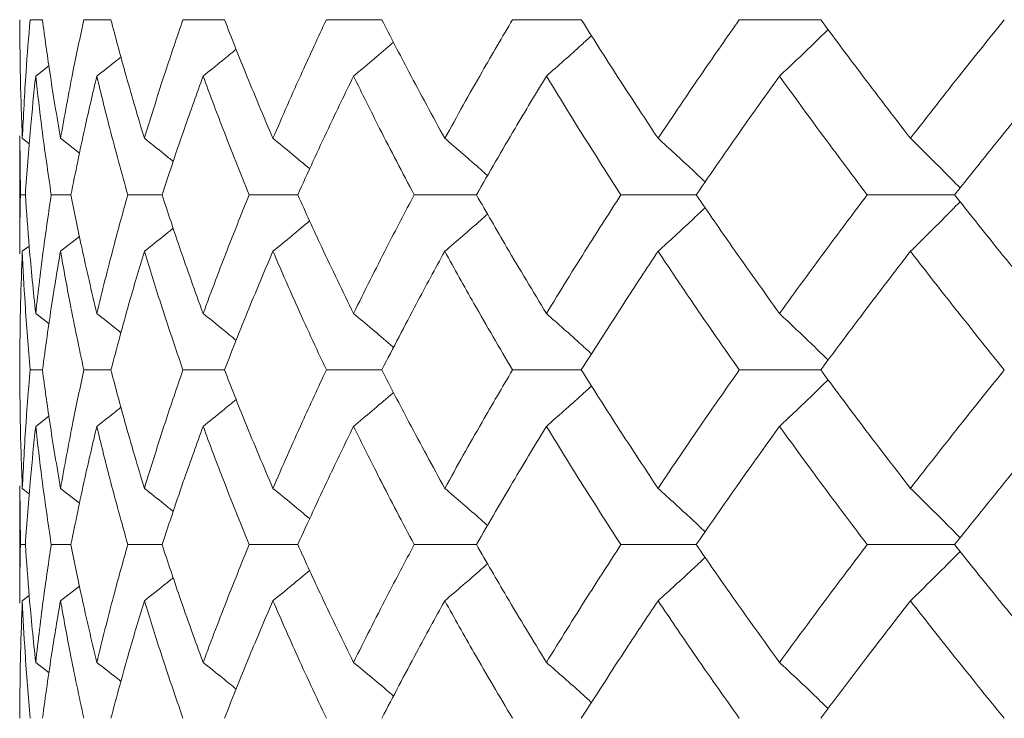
# Model space of a CAD drawing. Header units: inches. Extents: x -4.2 to 22.3, y -10.2 to 17.4.
# Tile 41 of 121: x -2.581 to -2.238, y -0.512 to -0.269. Entities that reach past the tile are written whole.
import ezdxf

# ---------------------------------------------------------------- set-up
doc = ezdxf.new("R2010")
doc.units = ezdxf.units.IN
doc.header["$MEASUREMENT"] = 0

msp = doc.modelspace()

# ---------------------------------------------------------------- linework, layer by layer
at = {"color": 7, "linetype": 'Continuous', "lineweight": 15}
for p, q in [((-2.57326, -0.26866), (-2.57756, -0.26866)), ((-2.54936, -0.26866), (-2.55881, -0.26866)), ((-2.50973, -0.26866), (-2.52421, -0.26866)), ((-2.4548, -0.26866), (-2.47416, -0.26866)), ((-2.38517, -0.26866), (-2.40919, -0.26866)), ((-2.30161, -0.26866), (-2.33003, -0.26866)), ((-2.57562, -0.28836), (-2.571, -0.28477)), ((-2.58116, -0.30918), (-2.58116, -0.35038)), ((-2.58093, -0.32978), (-2.58113, -0.30918)), ((-2.58028, -0.31006), (-2.57784, -0.31195)), ((-2.56695, -0.31006), (-2.56028, -0.31527)), ((-2.57922, -0.32978), (-2.58093, -0.32978)), ((-2.5633, -0.32978), (-2.57018, -0.32978)), ((-2.53149, -0.32978), (-2.54347, -0.32978)), ((-2.48415, -0.32978), (-2.50109, -0.32978)), ((-2.42178, -0.32978), (-2.4435, -0.32978)), ((-2.34508, -0.32978), (-2.37134, -0.32978)), ((-2.25488, -0.32978), (-2.28539, -0.32978)), ((-2.56695, -0.3495), (-2.56032, -0.34432)), ((-2.58028, -0.3495), (-2.57789, -0.34765)), ((-2.57562, -0.3712), (-2.57096, -0.37482)), ((-2.57326, -0.3909), (-2.57756, -0.3909)), ((-2.54936, -0.3909), (-2.55881, -0.3909)), ((-2.50973, -0.3909), (-2.52421, -0.3909)), ((-2.4548, -0.3909), (-2.47416, -0.3909)), ((-2.38517, -0.3909), (-2.40919, -0.3909)), ((-2.30161, -0.3909), (-2.33003, -0.3909)), ((-2.57562, -0.41059), (-2.571, -0.40701)), ((-2.58116, -0.43135), (-2.58116, -0.47232)), ((-2.58093, -0.45186), (-2.58113, -0.43135)), ((-2.58028, -0.43223), (-2.57784, -0.43411)), ((-2.56695, -0.43223), (-2.56028, -0.43742)), ((-2.57922, -0.45186), (-2.58093, -0.45186)), ((-2.5633, -0.45186), (-2.57018, -0.45186)), ((-2.53149, -0.45186), (-2.54347, -0.45186)), ((-2.48415, -0.45186), (-2.50109, -0.45186)), ((-2.42178, -0.45186), (-2.4435, -0.45186)), ((-2.34508, -0.45186), (-2.37134, -0.45186)), ((-2.25488, -0.45186), (-2.28539, -0.45186)), ((-2.56695, -0.47146), (-2.56032, -0.46631)), ((-2.58028, -0.47146), (-2.57789, -0.46961)), ((-2.57562, -0.49297), (-2.57096, -0.49656))]:
    msp.add_line(p, q, dxfattribs=at)
for points, knots in [([(-2.58028, -0.31006), (-2.58057, -0.30232), (-2.58108, -0.28852), (-2.58113, -0.27472), (-2.58115, -0.26866)], [0, 0, 0, 0, 0.5601361, 1, 1, 1, 1]), ([(-2.58028, -0.31006), (-2.5799, -0.30232), (-2.57921, -0.28852), (-2.57806, -0.27472), (-2.57756, -0.26866)], [0, 0, 0, 0, 0.560136, 1, 1, 1, 1]), ([(-2.56695, -0.31006), (-2.56825, -0.30232), (-2.57057, -0.28852), (-2.57244, -0.27472), (-2.57326, -0.26866)], [0, 0, 0, 0, 0.5601361, 1, 1, 1, 1]), ([(-2.56695, -0.31006), (-2.56555, -0.30232), (-2.56306, -0.28852), (-2.5601, -0.27472), (-2.55881, -0.26866)], [0, 0, 0, 0, 0.560136, 1, 1, 1, 1]), ([(-2.53768, -0.31006), (-2.53999, -0.30232), (-2.54409, -0.28852), (-2.54775, -0.27472), (-2.54936, -0.26866)], [0, 0, 0, 0, 0.560136, 1, 1, 1, 1]), ([(-2.53768, -0.31006), (-2.53529, -0.30232), (-2.53101, -0.28852), (-2.52629, -0.27472), (-2.52421, -0.26866)], [0, 0, 0, 0, 0.5601361, 1, 1, 1, 1]), ([(-2.49281, -0.31006), (-2.49609, -0.30232), (-2.50194, -0.28852), (-2.50735, -0.27472), (-2.50973, -0.26866)], [0, 0, 0, 0, 0.560136, 1, 1, 1, 1]), ([(-2.49281, -0.31006), (-2.48945, -0.30232), (-2.48344, -0.28852), (-2.47699, -0.27472), (-2.47416, -0.26866)], [0, 0, 0, 0, 0.560136, 1, 1, 1, 1]), ([(-2.43283, -0.31006), (-2.43704, -0.30232), (-2.44457, -0.28852), (-2.45168, -0.27472), (-2.4548, -0.26866)], [0, 0, 0, 0, 0.5601361, 1, 1, 1, 1]), ([(-2.43283, -0.31006), (-2.42853, -0.30232), (-2.42085, -0.28852), (-2.41275, -0.27472), (-2.40919, -0.26866)], [0, 0, 0, 0, 0.560136, 1, 1, 1, 1]), ([(-2.35839, -0.31006), (-2.36349, -0.30232), (-2.37261, -0.28852), (-2.38134, -0.27472), (-2.38517, -0.26866)], [0, 0, 0, 0, 0.560136, 1, 1, 1, 1]), ([(-2.35839, -0.31006), (-2.3532, -0.30232), (-2.34393, -0.28852), (-2.33428, -0.27472), (-2.33003, -0.26866)], [0, 0, 0, 0, 0.560136, 1, 1, 1, 1]), ([(-2.2703, -0.31006), (-2.27624, -0.30232), (-2.28685, -0.28852), (-2.2971, -0.27472), (-2.30161, -0.26866)], [0, 0, 0, 0, 0.5601361, 1, 1, 1, 1]), ([(-2.2703, -0.31006), (-2.26428, -0.30232), (-2.25353, -0.28852), (-2.24242, -0.27472), (-2.23753, -0.26866)], [0, 0, 0, 0, 0.560136, 1, 1, 1, 1]), ([(-2.39737, -0.28836), (-2.39532, -0.28655), (-2.39122, -0.28294), (-2.38597, -0.27824), (-2.38278, -0.27532), (-2.38162, -0.27425)], [0, 0, 0, 0, 0.387866, 0.775733, 1, 1, 1, 1]), ([(-2.31599, -0.28836), (-2.31407, -0.28655), (-2.31024, -0.28294), (-2.30458, -0.27753), (-2.30086, -0.27389), (-2.29904, -0.2721)], [0, 0, 0, 0, 0.337204, 0.674407, 1, 1, 1, 1]), ([(-2.46467, -0.28836), (-2.46252, -0.28655), (-2.45821, -0.28293), (-2.45356, -0.27899), (-2.45107, -0.27683), (-2.45072, -0.27652)], [0, 0, 0, 0, 0.461333, 0.922665, 1, 1, 1, 1]), ([(-2.55429, -0.28836), (-2.55199, -0.28656), (-2.54917, -0.28434), (-2.54636, -0.2821), (-2.54585, -0.28169)], [0, 0, 0, 0, 0.814996, 1, 1, 1, 1]), ([(-2.51717, -0.28836), (-2.51493, -0.28655), (-2.51107, -0.28344), (-2.50725, -0.28029), (-2.50564, -0.27897)], [0, 0, 0, 0, 0.580604, 1, 1, 1, 1]), ([(-2.57922, -0.32978), (-2.57867, -0.32205), (-2.57769, -0.30824), (-2.57625, -0.29443), (-2.57562, -0.28836)], [0, 0, 0, 0, 0.560071, 1, 1, 1, 1]), ([(-2.57018, -0.32978), (-2.57132, -0.32205), (-2.57335, -0.30824), (-2.57493, -0.29443), (-2.57562, -0.28836)], [0, 0, 0, 0, 0.5600706, 1, 1, 1, 1]), ([(-2.5633, -0.32978), (-2.56174, -0.32205), (-2.55895, -0.30824), (-2.55572, -0.29443), (-2.55429, -0.28836)], [0, 0, 0, 0, 0.560071, 1, 1, 1, 1]), ([(-2.54347, -0.32978), (-2.54561, -0.32205), (-2.54943, -0.30824), (-2.55281, -0.29443), (-2.55429, -0.28836)], [0, 0, 0, 0, 0.560071, 1, 1, 1, 1]), ([(-2.53149, -0.32978), (-2.52894, -0.32205), (-2.52438, -0.30824), (-2.51938, -0.29443), (-2.51717, -0.28836)], [0, 0, 0, 0, 0.560071, 1, 1, 1, 1]), ([(-2.50109, -0.32978), (-2.50421, -0.32205), (-2.50978, -0.30824), (-2.51492, -0.29443), (-2.51717, -0.28836)], [0, 0, 0, 0, 0.560071, 1, 1, 1, 1]), ([(-2.48415, -0.32978), (-2.48063, -0.32205), (-2.47434, -0.30824), (-2.46763, -0.29443), (-2.46467, -0.28836)], [0, 0, 0, 0, 0.560071, 1, 1, 1, 1]), ([(-2.4435, -0.32978), (-2.44757, -0.32205), (-2.45483, -0.30824), (-2.46167, -0.29443), (-2.46467, -0.28836)], [0, 0, 0, 0, 0.560071, 1, 1, 1, 1]), ([(-2.42178, -0.32978), (-2.41733, -0.32205), (-2.40939, -0.30824), (-2.40104, -0.29443), (-2.39737, -0.28836)], [0, 0, 0, 0, 0.560071, 1, 1, 1, 1]), ([(-2.37134, -0.32978), (-2.3763, -0.32205), (-2.38517, -0.30824), (-2.39364, -0.29443), (-2.39737, -0.28836)], [0, 0, 0, 0, 0.560071, 1, 1, 1, 1]), ([(-2.34508, -0.32978), (-2.33975, -0.32205), (-2.33024, -0.30824), (-2.32034, -0.29443), (-2.31599, -0.28836)], [0, 0, 0, 0, 0.560071, 1, 1, 1, 1]), ([(-2.28539, -0.32978), (-2.2912, -0.32205), (-2.30158, -0.30824), (-2.31159, -0.29443), (-2.31599, -0.28836)], [0, 0, 0, 0, 0.560071, 1, 1, 1, 1]), ([(-2.25488, -0.32978), (-2.24873, -0.32205), (-2.23775, -0.30824), (-2.22642, -0.29443), (-2.22143, -0.28836)], [0, 0, 0, 0, 0.560071, 1, 1, 1, 1]), ([(-2.53768, -0.31006), (-2.53541, -0.31186), (-2.53203, -0.31455), (-2.52868, -0.31727), (-2.52758, -0.31816)], [0, 0, 0, 0, 0.672904, 1, 1, 1, 1]), ([(-2.49281, -0.31006), (-2.49061, -0.31186), (-2.48632, -0.31539), (-2.48205, -0.31897), (-2.47997, -0.32072)], [0, 0, 0, 0, 0.511985, 1, 1, 1, 1]), ([(-2.43283, -0.31006), (-2.43073, -0.31187), (-2.42652, -0.31548), (-2.42154, -0.31982), (-2.41867, -0.32237), (-2.41789, -0.32307)], [0, 0, 0, 0, 0.42034, 0.840681, 1, 1, 1, 1]), ([(-2.35839, -0.31006), (-2.3564, -0.31187), (-2.35243, -0.31548), (-2.34695, -0.32055), (-2.34347, -0.32384), (-2.34195, -0.32528)], [0, 0, 0, 0, 0.360211, 0.720422, 1, 1, 1, 1]), ([(-2.2703, -0.31006), (-2.26845, -0.31186), (-2.26476, -0.31548), (-2.25897, -0.32124), (-2.25506, -0.32524), (-2.25296, -0.32738)], [0, 0, 0, 0, 0.316926, 0.633852, 1, 1, 1, 1]), ([(-2.58113, -0.35038), (-2.58114, -0.34959), (-2.58121, -0.34272), (-2.58106, -0.33586), (-2.58093, -0.32978)], [0, 0, 0, 0, 0.115039, 1, 1, 1, 1]), ([(-2.57562, -0.3712), (-2.57641, -0.36347), (-2.57783, -0.34966), (-2.57879, -0.33586), (-2.57922, -0.32978)], [0, 0, 0, 0, 0.559933, 1, 1, 1, 1]), ([(-2.57562, -0.3712), (-2.57473, -0.36347), (-2.57313, -0.34966), (-2.57108, -0.33586), (-2.57018, -0.32978)], [0, 0, 0, 0, 0.559933, 1, 1, 1, 1]), ([(-2.55429, -0.3712), (-2.55609, -0.36347), (-2.55932, -0.34966), (-2.56208, -0.33586), (-2.5633, -0.32978)], [0, 0, 0, 0, 0.559933, 1, 1, 1, 1]), ([(-2.55429, -0.3712), (-2.55239, -0.36347), (-2.549, -0.34966), (-2.54516, -0.33586), (-2.54347, -0.32978)], [0, 0, 0, 0, 0.559933, 1, 1, 1, 1]), ([(-2.51717, -0.3712), (-2.51997, -0.36347), (-2.52495, -0.34966), (-2.52949, -0.33586), (-2.53149, -0.32978)], [0, 0, 0, 0, 0.559933, 1, 1, 1, 1]), ([(-2.51717, -0.3712), (-2.51429, -0.36347), (-2.50914, -0.34966), (-2.50355, -0.33586), (-2.50109, -0.32978)], [0, 0, 0, 0, 0.559933, 1, 1, 1, 1]), ([(-2.46467, -0.3712), (-2.46842, -0.36347), (-2.47512, -0.34966), (-2.48139, -0.33586), (-2.48415, -0.32978)], [0, 0, 0, 0, 0.559933, 1, 1, 1, 1]), ([(-2.46467, -0.3712), (-2.46084, -0.36347), (-2.45398, -0.34966), (-2.4467, -0.33586), (-2.4435, -0.32978)], [0, 0, 0, 0, 0.559933, 1, 1, 1, 1]), ([(-2.39737, -0.3712), (-2.40203, -0.36347), (-2.41037, -0.34966), (-2.41829, -0.33586), (-2.42178, -0.32978)], [0, 0, 0, 0, 0.559933, 1, 1, 1, 1]), ([(-2.39737, -0.3712), (-2.39262, -0.36347), (-2.38413, -0.34966), (-2.37525, -0.33586), (-2.37134, -0.32978)], [0, 0, 0, 0, 0.559933, 1, 1, 1, 1]), ([(-2.31599, -0.3712), (-2.32152, -0.36347), (-2.3314, -0.34966), (-2.3409, -0.33586), (-2.34508, -0.32978)], [0, 0, 0, 0, 0.559933, 1, 1, 1, 1]), ([(-2.31599, -0.3712), (-2.31038, -0.36347), (-2.30036, -0.34966), (-2.28996, -0.33586), (-2.28539, -0.32978)], [0, 0, 0, 0, 0.559933, 1, 1, 1, 1]), ([(-2.22143, -0.3712), (-2.22777, -0.36347), (-2.23909, -0.34966), (-2.25005, -0.33586), (-2.25488, -0.32978)], [0, 0, 0, 0, 0.559933, 1, 1, 1, 1]), ([(-2.2703, -0.3495), (-2.26845, -0.34769), (-2.26476, -0.34408), (-2.25898, -0.33832), (-2.25506, -0.33432), (-2.25296, -0.33218)], [0, 0, 0, 0, 0.316977, 0.633953, 1, 1, 1, 1]), ([(-2.43283, -0.3495), (-2.43073, -0.34769), (-2.42652, -0.34408), (-2.42154, -0.33974), (-2.41868, -0.33719), (-2.4179, -0.33649)], [0, 0, 0, 0, 0.42064, 0.84128, 1, 1, 1, 1]), ([(-2.35839, -0.3495), (-2.3564, -0.34769), (-2.35243, -0.34408), (-2.34695, -0.33901), (-2.34348, -0.33572), (-2.34196, -0.33429)], [0, 0, 0, 0, 0.360346, 0.720692, 1, 1, 1, 1]), ([(-2.49281, -0.3495), (-2.49061, -0.3477), (-2.48632, -0.34417), (-2.48206, -0.3406), (-2.47999, -0.33886)], [0, 0, 0, 0, 0.51264, 1, 1, 1, 1]), ([(-2.53768, -0.3495), (-2.53541, -0.3477), (-2.53204, -0.34502), (-2.5287, -0.34231), (-2.52761, -0.34142)], [0, 0, 0, 0, 0.674489, 1, 1, 1, 1]), ([(-2.58115, -0.3909), (-2.58112, -0.38318), (-2.58105, -0.36938), (-2.58051, -0.35558), (-2.58028, -0.3495)], [0, 0, 0, 0, 0.559868, 1, 1, 1, 1]), ([(-2.57756, -0.3909), (-2.57819, -0.38318), (-2.57932, -0.36938), (-2.57999, -0.35558), (-2.58028, -0.3495)], [0, 0, 0, 0, 0.559868, 1, 1, 1, 1]), ([(-2.57326, -0.3909), (-2.5722, -0.38318), (-2.57032, -0.36938), (-2.56798, -0.35558), (-2.56695, -0.3495)], [0, 0, 0, 0, 0.5598675, 1, 1, 1, 1]), ([(-2.55881, -0.3909), (-2.56045, -0.38318), (-2.56338, -0.36938), (-2.56586, -0.35558), (-2.56695, -0.3495)], [0, 0, 0, 0, 0.559868, 1, 1, 1, 1]), ([(-2.54936, -0.3909), (-2.5473, -0.38318), (-2.54363, -0.36938), (-2.5395, -0.35558), (-2.53768, -0.3495)], [0, 0, 0, 0, 0.559868, 1, 1, 1, 1]), ([(-2.52421, -0.3909), (-2.52685, -0.38318), (-2.53155, -0.36938), (-2.53581, -0.35558), (-2.53768, -0.3495)], [0, 0, 0, 0, 0.559868, 1, 1, 1, 1]), ([(-2.50973, -0.3909), (-2.50669, -0.38318), (-2.50126, -0.36938), (-2.4954, -0.35558), (-2.49281, -0.3495)], [0, 0, 0, 0, 0.559868, 1, 1, 1, 1]), ([(-2.47416, -0.3909), (-2.47776, -0.38318), (-2.48418, -0.36938), (-2.49018, -0.35558), (-2.49281, -0.3495)], [0, 0, 0, 0, 0.559868, 1, 1, 1, 1]), ([(-2.4548, -0.3909), (-2.45081, -0.38318), (-2.44369, -0.36938), (-2.43615, -0.35558), (-2.43283, -0.3495)], [0, 0, 0, 0, 0.5598675, 1, 1, 1, 1]), ([(-2.40919, -0.3909), (-2.41372, -0.38318), (-2.42179, -0.36938), (-2.42946, -0.35558), (-2.43283, -0.3495)], [0, 0, 0, 0, 0.5598675, 1, 1, 1, 1]), ([(-2.38517, -0.3909), (-2.38028, -0.38318), (-2.37154, -0.36938), (-2.36241, -0.35558), (-2.35839, -0.3495)], [0, 0, 0, 0, 0.559868, 1, 1, 1, 1]), ([(-2.33003, -0.3909), (-2.33543, -0.38318), (-2.34507, -0.36938), (-2.35431, -0.35558), (-2.35839, -0.3495)], [0, 0, 0, 0, 0.559868, 1, 1, 1, 1]), ([(-2.30161, -0.3909), (-2.29586, -0.38318), (-2.2856, -0.36938), (-2.27498, -0.35558), (-2.2703, -0.3495)], [0, 0, 0, 0, 0.559868, 1, 1, 1, 1]), ([(-2.23753, -0.3909), (-2.24375, -0.38318), (-2.25484, -0.36938), (-2.26557, -0.35558), (-2.2703, -0.3495)], [0, 0, 0, 0, 0.559868, 1, 1, 1, 1]), ([(-2.55429, -0.3712), (-2.55199, -0.373), (-2.54916, -0.37522), (-2.54635, -0.37747), (-2.54582, -0.3779)], [0, 0, 0, 0, 0.81232, 1, 1, 1, 1]), ([(-2.51717, -0.3712), (-2.51493, -0.373), (-2.51107, -0.37612), (-2.50723, -0.37928), (-2.50562, -0.3806)], [0, 0, 0, 0, 0.579624, 1, 1, 1, 1]), ([(-2.46467, -0.3712), (-2.46252, -0.37301), (-2.45821, -0.37662), (-2.45355, -0.38057), (-2.45106, -0.38274), (-2.4507, -0.38305)], [0, 0, 0, 0, 0.460902, 0.921804, 1, 1, 1, 1]), ([(-2.39737, -0.3712), (-2.39532, -0.37301), (-2.39122, -0.37662), (-2.38597, -0.38133), (-2.38278, -0.38425), (-2.38161, -0.38532)], [0, 0, 0, 0, 0.38767, 0.775339, 1, 1, 1, 1]), ([(-2.31599, -0.3712), (-2.31407, -0.37301), (-2.31024, -0.37662), (-2.30458, -0.38203), (-2.30086, -0.38567), (-2.29903, -0.38746)], [0, 0, 0, 0, 0.337121, 0.674241, 1, 1, 1, 1]), ([(-2.58028, -0.43223), (-2.58057, -0.42452), (-2.58108, -0.41075), (-2.58113, -0.39697), (-2.58115, -0.3909)], [0, 0, 0, 0, 0.55973, 1, 1, 1, 1]), ([(-2.58028, -0.43223), (-2.5799, -0.42452), (-2.57921, -0.41075), (-2.57806, -0.39697), (-2.57756, -0.3909)], [0, 0, 0, 0, 0.55973, 1, 1, 1, 1]), ([(-2.56695, -0.43223), (-2.56825, -0.42452), (-2.57057, -0.41075), (-2.57244, -0.39697), (-2.57326, -0.3909)], [0, 0, 0, 0, 0.55973, 1, 1, 1, 1]), ([(-2.56695, -0.43223), (-2.56555, -0.42452), (-2.56305, -0.41075), (-2.5601, -0.39697), (-2.55881, -0.3909)], [0, 0, 0, 0, 0.55973, 1, 1, 1, 1]), ([(-2.53768, -0.43223), (-2.53999, -0.42452), (-2.5441, -0.41075), (-2.54775, -0.39697), (-2.54936, -0.3909)], [0, 0, 0, 0, 0.55973, 1, 1, 1, 1]), ([(-2.53768, -0.43223), (-2.53529, -0.42452), (-2.53101, -0.41075), (-2.52629, -0.39697), (-2.52421, -0.3909)], [0, 0, 0, 0, 0.55973, 1, 1, 1, 1]), ([(-2.49281, -0.43223), (-2.49609, -0.42452), (-2.50194, -0.41075), (-2.50735, -0.39697), (-2.50973, -0.3909)], [0, 0, 0, 0, 0.55973, 1, 1, 1, 1]), ([(-2.49281, -0.43223), (-2.48945, -0.42452), (-2.48344, -0.41075), (-2.47699, -0.39697), (-2.47416, -0.3909)], [0, 0, 0, 0, 0.55973, 1, 1, 1, 1]), ([(-2.43283, -0.43223), (-2.43704, -0.42452), (-2.44457, -0.41075), (-2.45168, -0.39697), (-2.4548, -0.3909)], [0, 0, 0, 0, 0.55973, 1, 1, 1, 1]), ([(-2.43283, -0.43223), (-2.42853, -0.42452), (-2.42085, -0.41075), (-2.41276, -0.39697), (-2.40919, -0.3909)], [0, 0, 0, 0, 0.55973, 1, 1, 1, 1]), ([(-2.35839, -0.43223), (-2.36349, -0.42452), (-2.37261, -0.41075), (-2.38133, -0.39697), (-2.38517, -0.3909)], [0, 0, 0, 0, 0.55973, 1, 1, 1, 1]), ([(-2.35839, -0.43223), (-2.3532, -0.42452), (-2.34393, -0.41075), (-2.33428, -0.39697), (-2.33003, -0.3909)], [0, 0, 0, 0, 0.55973, 1, 1, 1, 1]), ([(-2.2703, -0.43223), (-2.27624, -0.42452), (-2.28686, -0.41075), (-2.2971, -0.39697), (-2.30161, -0.3909)], [0, 0, 0, 0, 0.55973, 1, 1, 1, 1]), ([(-2.2703, -0.43223), (-2.26428, -0.42452), (-2.25353, -0.41075), (-2.24242, -0.39697), (-2.23753, -0.3909)], [0, 0, 0, 0, 0.55973, 1, 1, 1, 1]), ([(-2.31599, -0.41059), (-2.31407, -0.40878), (-2.31023, -0.40517), (-2.30457, -0.39977), (-2.30086, -0.39613), (-2.29904, -0.39434)], [0, 0, 0, 0, 0.337318, 0.674635, 1, 1, 1, 1]), ([(-2.39737, -0.41059), (-2.39532, -0.40878), (-2.39122, -0.40517), (-2.38597, -0.40048), (-2.38278, -0.39756), (-2.38161, -0.39649)], [0, 0, 0, 0, 0.388001, 0.776003, 1, 1, 1, 1]), ([(-2.51717, -0.41059), (-2.51493, -0.40879), (-2.51107, -0.40568), (-2.50724, -0.40253), (-2.50564, -0.40121)], [0, 0, 0, 0, 0.58084, 1, 1, 1, 1]), ([(-2.46467, -0.41059), (-2.46252, -0.40878), (-2.45821, -0.40517), (-2.45355, -0.40123), (-2.45107, -0.39907), (-2.45072, -0.39876)], [0, 0, 0, 0, 0.461504, 0.923007, 1, 1, 1, 1]), ([(-2.55429, -0.41059), (-2.55199, -0.40879), (-2.54916, -0.40658), (-2.54636, -0.40434), (-2.54584, -0.40392)], [0, 0, 0, 0, 0.81537, 1, 1, 1, 1]), ([(-2.57922, -0.45186), (-2.57867, -0.44416), (-2.57769, -0.43042), (-2.57625, -0.41665), (-2.57562, -0.41059)], [0, 0, 0, 0, 0.559665, 1, 1, 1, 1]), ([(-2.57018, -0.45186), (-2.57132, -0.44416), (-2.57335, -0.43042), (-2.57492, -0.41665), (-2.57562, -0.41059)], [0, 0, 0, 0, 0.559665, 1, 1, 1, 1]), ([(-2.5633, -0.45186), (-2.56174, -0.44416), (-2.55895, -0.43042), (-2.55572, -0.41665), (-2.55429, -0.41059)], [0, 0, 0, 0, 0.559665, 1, 1, 1, 1]), ([(-2.54347, -0.45186), (-2.54561, -0.44416), (-2.54944, -0.43042), (-2.55281, -0.41665), (-2.55429, -0.41059)], [0, 0, 0, 0, 0.559665, 1, 1, 1, 1]), ([(-2.53149, -0.45186), (-2.52894, -0.44416), (-2.52438, -0.43042), (-2.51938, -0.41665), (-2.51717, -0.41059)], [0, 0, 0, 0, 0.559665, 1, 1, 1, 1]), ([(-2.50109, -0.45186), (-2.50421, -0.44416), (-2.50978, -0.43042), (-2.51491, -0.41665), (-2.51717, -0.41059)], [0, 0, 0, 0, 0.559665, 1, 1, 1, 1]), ([(-2.48415, -0.45186), (-2.48063, -0.44416), (-2.47434, -0.43042), (-2.46763, -0.41665), (-2.46467, -0.41059)], [0, 0, 0, 0, 0.559665, 1, 1, 1, 1]), ([(-2.4435, -0.45186), (-2.44757, -0.44416), (-2.45483, -0.43042), (-2.46166, -0.41665), (-2.46467, -0.41059)], [0, 0, 0, 0, 0.5596645, 1, 1, 1, 1]), ([(-2.42178, -0.45186), (-2.41734, -0.44416), (-2.40939, -0.43042), (-2.40104, -0.41665), (-2.39737, -0.41059)], [0, 0, 0, 0, 0.559665, 1, 1, 1, 1]), ([(-2.37134, -0.45186), (-2.3763, -0.44416), (-2.38518, -0.43042), (-2.39364, -0.41665), (-2.39737, -0.41059)], [0, 0, 0, 0, 0.559665, 1, 1, 1, 1]), ([(-2.34508, -0.45186), (-2.33975, -0.44416), (-2.33024, -0.43042), (-2.32035, -0.41665), (-2.31599, -0.41059)], [0, 0, 0, 0, 0.559665, 1, 1, 1, 1]), ([(-2.28539, -0.45186), (-2.2912, -0.44416), (-2.30158, -0.43042), (-2.31159, -0.41665), (-2.31599, -0.41059)], [0, 0, 0, 0, 0.559665, 1, 1, 1, 1]), ([(-2.25488, -0.45186), (-2.24873, -0.44416), (-2.23775, -0.43042), (-2.22642, -0.41665), (-2.22143, -0.41059)], [0, 0, 0, 0, 0.559665, 1, 1, 1, 1]), ([(-2.53768, -0.43223), (-2.53541, -0.43403), (-2.53203, -0.4367), (-2.52868, -0.43941), (-2.52759, -0.44029)], [0, 0, 0, 0, 0.674052, 1, 1, 1, 1]), ([(-2.49281, -0.43223), (-2.49061, -0.43403), (-2.48631, -0.43754), (-2.48205, -0.4411), (-2.47997, -0.44284)], [0, 0, 0, 0, 0.5128739, 1, 1, 1, 1]), ([(-2.43283, -0.43223), (-2.43072, -0.43403), (-2.42651, -0.43764), (-2.42153, -0.44196), (-2.41867, -0.44449), (-2.41789, -0.44519)], [0, 0, 0, 0, 0.421083, 0.842166, 1, 1, 1, 1]), ([(-2.35839, -0.43223), (-2.3564, -0.43403), (-2.35242, -0.43764), (-2.34694, -0.44268), (-2.34347, -0.44595), (-2.34195, -0.44738)], [0, 0, 0, 0, 0.360851, 0.721702, 1, 1, 1, 1]), ([(-2.2703, -0.43223), (-2.26845, -0.43403), (-2.26475, -0.43764), (-2.25897, -0.44337), (-2.25505, -0.44735), (-2.25296, -0.44947)], [0, 0, 0, 0, 0.317488, 0.634976, 1, 1, 1, 1]), ([(-2.58113, -0.47232), (-2.58114, -0.47154), (-2.58121, -0.46473), (-2.58106, -0.4579), (-2.58093, -0.45186)], [0, 0, 0, 0, 0.114506, 1, 1, 1, 1]), ([(-2.57562, -0.49297), (-2.57641, -0.48531), (-2.57783, -0.47162), (-2.57879, -0.4579), (-2.57922, -0.45186)], [0, 0, 0, 0, 0.559527, 1, 1, 1, 1]), ([(-2.57562, -0.49297), (-2.57473, -0.48531), (-2.57313, -0.47162), (-2.57108, -0.4579), (-2.57018, -0.45186)], [0, 0, 0, 0, 0.559527, 1, 1, 1, 1]), ([(-2.55429, -0.49297), (-2.55609, -0.48531), (-2.55932, -0.47162), (-2.56208, -0.4579), (-2.5633, -0.45186)], [0, 0, 0, 0, 0.559527, 1, 1, 1, 1]), ([(-2.55429, -0.49297), (-2.55239, -0.48531), (-2.549, -0.47162), (-2.54516, -0.4579), (-2.54347, -0.45186)], [0, 0, 0, 0, 0.559527, 1, 1, 1, 1]), ([(-2.51717, -0.49297), (-2.51997, -0.48531), (-2.52495, -0.47162), (-2.52949, -0.4579), (-2.53149, -0.45186)], [0, 0, 0, 0, 0.559527, 1, 1, 1, 1]), ([(-2.51717, -0.49297), (-2.51429, -0.48531), (-2.50914, -0.47162), (-2.50355, -0.4579), (-2.50109, -0.45186)], [0, 0, 0, 0, 0.559527, 1, 1, 1, 1]), ([(-2.46467, -0.49297), (-2.46842, -0.48531), (-2.47512, -0.47162), (-2.48139, -0.4579), (-2.48415, -0.45186)], [0, 0, 0, 0, 0.559527, 1, 1, 1, 1]), ([(-2.46467, -0.49297), (-2.46084, -0.48531), (-2.45398, -0.47162), (-2.4467, -0.4579), (-2.4435, -0.45186)], [0, 0, 0, 0, 0.559527, 1, 1, 1, 1]), ([(-2.39737, -0.49297), (-2.40203, -0.48531), (-2.41037, -0.47162), (-2.41829, -0.4579), (-2.42178, -0.45186)], [0, 0, 0, 0, 0.559527, 1, 1, 1, 1]), ([(-2.39737, -0.49297), (-2.39262, -0.48531), (-2.38413, -0.47162), (-2.37525, -0.4579), (-2.37134, -0.45186)], [0, 0, 0, 0, 0.559527, 1, 1, 1, 1]), ([(-2.31599, -0.49297), (-2.32152, -0.48531), (-2.33141, -0.47162), (-2.3409, -0.4579), (-2.34508, -0.45186)], [0, 0, 0, 0, 0.559527, 1, 1, 1, 1]), ([(-2.31599, -0.49297), (-2.31038, -0.48531), (-2.30035, -0.47162), (-2.28996, -0.4579), (-2.28539, -0.45186)], [0, 0, 0, 0, 0.559527, 1, 1, 1, 1]), ([(-2.22143, -0.49297), (-2.22777, -0.48531), (-2.2391, -0.47162), (-2.25005, -0.4579), (-2.25488, -0.45186)], [0, 0, 0, 0, 0.559527, 1, 1, 1, 1]), ([(-2.35839, -0.47146), (-2.35639, -0.46966), (-2.35241, -0.46605), (-2.34693, -0.46102), (-2.34347, -0.45776), (-2.34196, -0.45634)], [0, 0, 0, 0, 0.361223, 0.722446, 1, 1, 1, 1]), ([(-2.2703, -0.47146), (-2.26845, -0.46966), (-2.26475, -0.46605), (-2.25896, -0.46033), (-2.25505, -0.45637), (-2.25296, -0.45425)], [0, 0, 0, 0, 0.317748, 0.635496, 1, 1, 1, 1]), ([(-2.43283, -0.47146), (-2.43072, -0.46965), (-2.4265, -0.46605), (-2.42152, -0.46175), (-2.41867, -0.45922), (-2.4179, -0.45853)], [0, 0, 0, 0, 0.421667, 0.843334, 1, 1, 1, 1]), ([(-2.53768, -0.47146), (-2.5354, -0.46966), (-2.53203, -0.467), (-2.52869, -0.4643), (-2.52761, -0.46343)], [0, 0, 0, 0, 0.676171, 1, 1, 1, 1]), ([(-2.49281, -0.47146), (-2.49061, -0.46966), (-2.48631, -0.46616), (-2.48206, -0.46261), (-2.47998, -0.46088)], [0, 0, 0, 0, 0.5139001, 1, 1, 1, 1]), ([(-2.58115, -0.51248), (-2.58112, -0.50484), (-2.58105, -0.49118), (-2.58051, -0.47749), (-2.58028, -0.47146)], [0, 0, 0, 0, 0.559462, 1, 1, 1, 1]), ([(-2.57756, -0.51248), (-2.57819, -0.50484), (-2.57932, -0.49118), (-2.57999, -0.47749), (-2.58028, -0.47146)], [0, 0, 0, 0, 0.559462, 1, 1, 1, 1]), ([(-2.57326, -0.51248), (-2.5722, -0.50484), (-2.57032, -0.49118), (-2.56798, -0.47749), (-2.56695, -0.47146)], [0, 0, 0, 0, 0.559462, 1, 1, 1, 1]), ([(-2.55881, -0.51248), (-2.56045, -0.50484), (-2.56338, -0.49118), (-2.56586, -0.47749), (-2.56695, -0.47146)], [0, 0, 0, 0, 0.559462, 1, 1, 1, 1]), ([(-2.54936, -0.51248), (-2.54731, -0.50484), (-2.54363, -0.49118), (-2.5395, -0.47749), (-2.53768, -0.47146)], [0, 0, 0, 0, 0.559462, 1, 1, 1, 1]), ([(-2.52421, -0.51248), (-2.52685, -0.50484), (-2.53155, -0.49118), (-2.53581, -0.47749), (-2.53768, -0.47146)], [0, 0, 0, 0, 0.559462, 1, 1, 1, 1]), ([(-2.50973, -0.51248), (-2.50669, -0.50484), (-2.50126, -0.49118), (-2.4954, -0.47749), (-2.49281, -0.47146)], [0, 0, 0, 0, 0.559462, 1, 1, 1, 1]), ([(-2.47416, -0.51248), (-2.47776, -0.50484), (-2.48419, -0.49118), (-2.49018, -0.47749), (-2.49281, -0.47146)], [0, 0, 0, 0, 0.559462, 1, 1, 1, 1]), ([(-2.4548, -0.51248), (-2.45082, -0.50484), (-2.44369, -0.49118), (-2.43615, -0.47749), (-2.43283, -0.47146)], [0, 0, 0, 0, 0.559462, 1, 1, 1, 1]), ([(-2.40919, -0.51248), (-2.41372, -0.50484), (-2.4218, -0.49118), (-2.42946, -0.47749), (-2.43283, -0.47146)], [0, 0, 0, 0, 0.559462, 1, 1, 1, 1]), ([(-2.38517, -0.51248), (-2.38028, -0.50484), (-2.37154, -0.49118), (-2.36241, -0.47749), (-2.35839, -0.47146)], [0, 0, 0, 0, 0.559462, 1, 1, 1, 1]), ([(-2.33003, -0.51248), (-2.33543, -0.50484), (-2.34507, -0.49118), (-2.35431, -0.47749), (-2.35839, -0.47146)], [0, 0, 0, 0, 0.559462, 1, 1, 1, 1]), ([(-2.30161, -0.51248), (-2.29586, -0.50484), (-2.2856, -0.49118), (-2.27498, -0.47749), (-2.2703, -0.47146)], [0, 0, 0, 0, 0.559462, 1, 1, 1, 1]), ([(-2.23753, -0.51248), (-2.24374, -0.50484), (-2.25485, -0.49118), (-2.26557, -0.47749), (-2.2703, -0.47146)], [0, 0, 0, 0, 0.559462, 1, 1, 1, 1]), ([(-2.55429, -0.49297), (-2.55198, -0.49477), (-2.54915, -0.49697), (-2.54634, -0.49919), (-2.54582, -0.49961)], [0, 0, 0, 0, 0.81536, 1, 1, 1, 1]), ([(-2.51717, -0.49297), (-2.51493, -0.49477), (-2.51106, -0.49785), (-2.50723, -0.50098), (-2.50562, -0.50229)], [0, 0, 0, 0, 0.581822, 1, 1, 1, 1]), ([(-2.46467, -0.49297), (-2.46251, -0.49477), (-2.45819, -0.49837), (-2.45353, -0.50228), (-2.45105, -0.50441), (-2.45071, -0.50471)], [0, 0, 0, 0, 0.462668, 0.925337, 1, 1, 1, 1]), ([(-2.39737, -0.49297), (-2.39531, -0.49477), (-2.3912, -0.49837), (-2.38595, -0.50302), (-2.38276, -0.50591), (-2.38161, -0.50695)], [0, 0, 0, 0, 0.389165, 0.778331, 1, 1, 1, 1]), ([(-2.31599, -0.49297), (-2.31407, -0.49477), (-2.31022, -0.49836), (-2.30456, -0.50372), (-2.30085, -0.50732), (-2.29903, -0.50908)], [0, 0, 0, 0, 0.338424, 0.676849, 1, 1, 1, 1])]:
    msp.add_open_spline(points, degree=3, knots=knots, dxfattribs=at)

doc.saveas('drawing.dxf')
